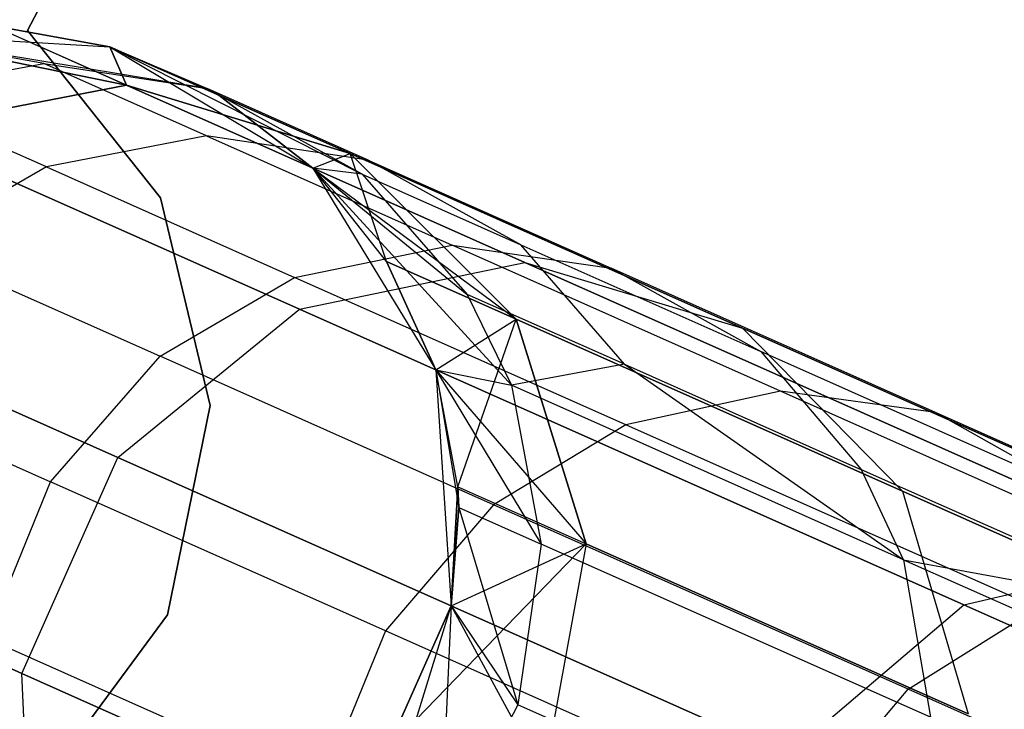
# Model space of a CAD drawing. Extents: x 0.3 to 7.1, y -3.38 to 3.38.
# Tile 108 of 256: x 0.69 to 0.89, y 1.3 to 1.44. Entities that reach past the tile are written whole.
import ezdxf

# ---------------------------------------------------------------- set-up
doc = ezdxf.new("R2010")
doc.units = 0
doc.header["$LTSCALE"] = 2.54
doc.layers.get('0').update_dxf_attribs({"linetype": 'CONTINUOUS'})

# ---------------------------------------------------------------- blocks, each defined once
blk = doc.blocks.new('SINGLES_B_BB_STL')
at = {"color": 0}
for p, q in [((0.81162, 1.6636, 1.7), (0.69427, 1.44108, 1.7)), ((0.69427, 1.44108, 1.9), (0.81162, 1.6636, 1.9)), ((0.69427, 1.44108, 1.9), (0.81162, 1.6636, 1.9)), ((0.81162, 1.6636, 1.7), (0.69427, 1.44108, 1.7)), ((0.71096, 1.43782, 16.96885), (0.68723, 1.44207, 16.96885)), ((0.68723, 1.44207, 16.96885), (0.71096, 1.43782, 39.09119)), ((0.68723, 1.44207, 16.96885), (0.71096, 1.43782, 39.09119)), ((0.68723, 1.44207, 16.96885), (0.7143, 1.43002, 16.55016)), ((0.68723, 1.44207, 16.96885), (0.7143, 1.43002, 16.55016)), ((0.71096, 1.43782, 16.96885), (0.68723, 1.44207, 16.96885)), ((0.7143, 1.43002, 11.71111), (0.68723, 1.44207, 11.29242)), ((0.7143, 1.43002, 11.71111), (0.68723, 1.44207, 11.29242)), ((0.71096, 1.43782, 11.29242), (0.68723, 1.44207, 11.29242)), ((0.68723, 1.44207, 11.29242), (0.71096, 1.43782, 1.7)), ((0.68723, 1.44207, 11.29242), (0.71096, 1.43782, 1.7)), ((0.71096, 1.43782, 11.29242), (0.68723, 1.44207, 11.29242)), ((0.69427, 1.44108, 1.7), (0.69427, 1.44108, 1.9)), ((0.69427, 1.44108, 1.9), (0.72118, 1.40721, 1.9)), ((0.72118, 1.40721, 1.7), (0.69427, 1.44108, 1.7)), ((0.69427, 1.44108, 1.7), (0.69427, 1.44108, 1.9)), ((0.72118, 1.40721, 1.7), (0.69427, 1.44108, 1.7)), ((0.69427, 1.44108, 1.9), (0.72118, 1.40721, 1.9)), ((0.66318, 1.44052, 1.7), (0.71096, 1.43782, 1.7)), ((0.66318, 1.44052, 39.09119), (0.71096, 1.43782, 39.09119)), ((0.66318, 1.44052, 16.96885), (0.7143, 1.43002, 16.55016)), ((0.66318, 1.44052, 16.96885), (0.7143, 1.43002, 16.55016)), ((0.7143, 1.43002, 11.71111), (0.66318, 1.44052, 11.29242)), ((0.7143, 1.43002, 11.71111), (0.66318, 1.44052, 11.29242)), ((0.66318, 1.44052, 11.29242), (0.71096, 1.43782, 1.7)), ((0.66318, 1.44052, 1.7), (0.71096, 1.43782, 1.7)), ((0.66318, 1.44052, 11.29242), (0.71096, 1.43782, 1.7)), ((0.69757, 1.43444, 39.41823), (0.66318, 1.44052, 39.09119)), ((0.69757, 1.43444, 39.41823), (0.66318, 1.44052, 39.09119)), ((0.73067, 1.42935, 39.41445), (0.66318, 1.44052, 39.09119)), ((0.66318, 1.44052, 39.09119), (0.71096, 1.43782, 39.09119)), ((0.73067, 1.42935, 39.41445), (0.66318, 1.44052, 39.09119)), ((0.71096, 1.43782, 1.7), (0.75202, 1.41323, 1.7)), ((0.73299, 1.42802, 16.96885), (0.71096, 1.43782, 39.09119)), ((0.71096, 1.43782, 39.09119), (0.75202, 1.41323, 39.09119)), ((0.73299, 1.42802, 16.96885), (0.71096, 1.43782, 39.09119)), ((0.71096, 1.43782, 16.96885), (0.75962, 1.41616, 16.55685)), ((0.71096, 1.43782, 16.96885), (0.71096, 1.43782, 39.09119)), ((0.71096, 1.43782, 16.96885), (0.71096, 1.43782, 39.09119)), ((0.71096, 1.43782, 16.96885), (0.7143, 1.43002, 16.55016)), ((0.71096, 1.43782, 16.96885), (0.7143, 1.43002, 16.55016)), ((0.71096, 1.43782, 16.96885), (0.75962, 1.41616, 16.55685)), ((0.7143, 1.43002, 11.71111), (0.71096, 1.43782, 11.29242)), ((0.7143, 1.43002, 11.71111), (0.71096, 1.43782, 11.29242)), ((0.75962, 1.41616, 11.70442), (0.71096, 1.43782, 11.29242)), ((0.71096, 1.43782, 11.29242), (0.75202, 1.41323, 1.7)), ((0.75962, 1.41616, 11.70442), (0.71096, 1.43782, 11.29242)), ((0.71096, 1.43782, 1.7), (0.75202, 1.41323, 1.7)), ((0.71096, 1.43782, 1.7), (0.71096, 1.43782, 11.29242)), ((0.71096, 1.43782, 11.29242), (0.75202, 1.41323, 1.7)), ((0.71096, 1.43782, 1.7), (0.71096, 1.43782, 11.29242)), ((0.71096, 1.43782, 39.09119), (0.75202, 1.41323, 39.09119)), ((0.71096, 1.43782, 39.09119), (0.76201, 1.412, 39.41028)), ((0.71096, 1.43782, 39.09119), (0.76201, 1.412, 39.41028)), ((0.71096, 1.43782, 39.09119), (0.73067, 1.42935, 39.41445)), ((0.71096, 1.43782, 39.09119), (0.73067, 1.42935, 39.41445)), ((0.66484, 1.42827, 39.42144), (0.69757, 1.43444, 39.41823)), ((0.66484, 1.42827, 39.42144), (0.69757, 1.43444, 39.41823)), ((0.69757, 1.43444, 39.41823), (0.73067, 1.42935, 39.41445)), ((0.73051, 1.41977, 39.64544), (0.69757, 1.43444, 39.41823)), ((0.69757, 1.43444, 39.41823), (0.73067, 1.42935, 39.41445)), ((0.73051, 1.41977, 39.64544), (0.69757, 1.43444, 39.41823)), ((0.7143, 1.43002, 16.55016), (0.66762, 1.42104, 16.54461)), ((0.7143, 1.43002, 16.55016), (0.66762, 1.42104, 16.54461)), ((0.66762, 1.42104, 11.71666), (0.7143, 1.43002, 11.71111)), ((0.66762, 1.42104, 11.71666), (0.7143, 1.43002, 11.71111)), ((0.75962, 1.41616, 16.55685), (0.7143, 1.43002, 16.55016)), ((0.7143, 1.43002, 16.55016), (0.79497, 1.39411, 16.13981)), ((0.7143, 1.43002, 16.55016), (0.79497, 1.39411, 16.13981)), ((0.75962, 1.41616, 16.55685), (0.7143, 1.43002, 16.55016)), ((0.7143, 1.43002, 11.71111), (0.75962, 1.41616, 11.70442)), ((0.79497, 1.39411, 12.12146), (0.7143, 1.43002, 11.71111)), ((0.79497, 1.39411, 12.12146), (0.7143, 1.43002, 11.71111)), ((0.7143, 1.43002, 11.71111), (0.75962, 1.41616, 11.70442)), ((0.76322, 1.41486, 39.63904), (0.73067, 1.42935, 39.41445)), ((0.76201, 1.412, 39.41028), (0.73067, 1.42935, 39.41445)), ((0.76322, 1.41486, 39.63904), (0.73067, 1.42935, 39.41445)), ((0.76201, 1.412, 39.41028), (0.73067, 1.42935, 39.41445)), ((0.6981, 1.41346, 39.65088), (0.66484, 1.42827, 39.42144)), ((0.6981, 1.41346, 39.65088), (0.66484, 1.42827, 39.42144)), ((0.75202, 1.41323, 16.96885), (0.73299, 1.42802, 16.96885)), ((0.73299, 1.42802, 16.96885), (0.75202, 1.41323, 39.09119)), ((0.73299, 1.42802, 16.96885), (0.75202, 1.41323, 39.09119)), ((0.73299, 1.42802, 16.96885), (0.75962, 1.41616, 16.55685)), ((0.73299, 1.42802, 16.96885), (0.75962, 1.41616, 16.55685)), ((0.75202, 1.41323, 16.96885), (0.73299, 1.42802, 16.96885)), ((0.75962, 1.41616, 11.70442), (0.73299, 1.42802, 11.29242)), ((0.73299, 1.42802, 11.29242), (0.75202, 1.41323, 1.7)), ((0.75202, 1.41323, 11.29242), (0.73299, 1.42802, 11.29242)), ((0.75962, 1.41616, 11.70442), (0.73299, 1.42802, 11.29242)), ((0.73299, 1.42802, 11.29242), (0.75202, 1.41323, 1.7)), ((0.75202, 1.41323, 11.29242), (0.73299, 1.42802, 11.29242)), ((0.66762, 1.42104, 16.54461), (0.74935, 1.38465, 16.12883)), ((0.66762, 1.42104, 16.54461), (0.74935, 1.38465, 16.12883)), ((0.74935, 1.38465, 12.13244), (0.66762, 1.42104, 11.71666)), ((0.74935, 1.38465, 12.13244), (0.66762, 1.42104, 11.71666)), ((0.73051, 1.41977, 39.64544), (0.6981, 1.41346, 39.65088)), ((0.73051, 1.41977, 39.64544), (0.6981, 1.41346, 39.65088)), ((0.76322, 1.41486, 39.63904), (0.73051, 1.41977, 39.64544)), ((0.73051, 1.41977, 39.64544), (0.78026, 1.39763, 39.86895)), ((0.73051, 1.41977, 39.64544), (0.78026, 1.39763, 39.86895)), ((0.76322, 1.41486, 39.63904), (0.73051, 1.41977, 39.64544)), ((0.75202, 1.41323, 16.96885), (0.75962, 1.41616, 16.55685)), ((0.75202, 1.41323, 16.96885), (0.75962, 1.41616, 16.55685)), ((0.75202, 1.41323, 11.29242), (0.75962, 1.41616, 11.70442)), ((0.75202, 1.41323, 11.29242), (0.75962, 1.41616, 11.70442)), ((0.7932, 1.38263, 16.56315), (0.75962, 1.41616, 16.55685)), ((0.75962, 1.41616, 16.55685), (0.839, 1.38082, 16.15306)), ((0.75962, 1.41616, 16.55685), (0.839, 1.38082, 16.15306)), ((0.7932, 1.38263, 16.56315), (0.75962, 1.41616, 16.55685)), ((0.76697, 1.39431, 11.29242), (0.75962, 1.41616, 11.70442)), ((0.75962, 1.41616, 11.70442), (0.7932, 1.38263, 11.69812)), ((0.76697, 1.39431, 11.29242), (0.75962, 1.41616, 11.70442)), ((0.839, 1.38082, 12.10821), (0.75962, 1.41616, 11.70442)), ((0.839, 1.38082, 12.10821), (0.75962, 1.41616, 11.70442)), ((0.75962, 1.41616, 11.70442), (0.7932, 1.38263, 11.69812)), ((0.79415, 1.3977, 39.63196), (0.76322, 1.41486, 39.63904)), ((0.76322, 1.41486, 39.63904), (0.81239, 1.39296, 39.85996)), ((0.76322, 1.41486, 39.63904), (0.81239, 1.39296, 39.85996)), ((0.79415, 1.3977, 39.63196), (0.76322, 1.41486, 39.63904)), ((0.6981, 1.41346, 39.65088), (0.67056, 1.39764, 39.65464)), ((0.6981, 1.41346, 39.65088), (0.67056, 1.39764, 39.65464)), ((0.6981, 1.41346, 39.65088), (0.74833, 1.39109, 39.87658)), ((0.6981, 1.41346, 39.65088), (0.74833, 1.39109, 39.87658)), ((0.75202, 1.41323, 1.7), (0.77695, 1.37237, 1.7)), ((0.76697, 1.39431, 16.96885), (0.75202, 1.41323, 39.09119)), ((0.75202, 1.41323, 39.09119), (0.77695, 1.37237, 39.09119)), ((0.76697, 1.39431, 16.96885), (0.75202, 1.41323, 16.96885)), ((0.75202, 1.41323, 16.96885), (0.75202, 1.41323, 39.09119)), ((0.76697, 1.39431, 16.96885), (0.75202, 1.41323, 39.09119)), ((0.75202, 1.41323, 16.96885), (0.75202, 1.41323, 39.09119)), ((0.75202, 1.41323, 16.96885), (0.7932, 1.38263, 16.56315)), ((0.76697, 1.39431, 16.96885), (0.75202, 1.41323, 16.96885)), ((0.75202, 1.41323, 16.96885), (0.7932, 1.38263, 16.56315)), ((0.76697, 1.39431, 11.29242), (0.75202, 1.41323, 11.29242)), ((0.75202, 1.41323, 11.29242), (0.75202, 1.41323, 1.7)), ((0.75202, 1.41323, 11.29242), (0.75202, 1.41323, 1.7)), ((0.75202, 1.41323, 11.29242), (0.77695, 1.37237, 1.7)), ((0.75202, 1.41323, 1.7), (0.77695, 1.37237, 1.7)), ((0.75202, 1.41323, 11.29242), (0.77695, 1.37237, 1.7)), ((0.76697, 1.39431, 11.29242), (0.75202, 1.41323, 11.29242)), ((0.76201, 1.412, 39.41028), (0.75202, 1.41323, 39.09119)), ((0.75202, 1.41323, 39.09119), (0.77695, 1.37237, 39.09119)), ((0.75202, 1.41323, 39.09119), (0.79223, 1.36925, 39.40501)), ((0.75202, 1.41323, 39.09119), (0.79223, 1.36925, 39.40501)), ((0.75202, 1.41323, 39.09119), (0.78329, 1.38767, 39.40684)), ((0.76201, 1.412, 39.41028), (0.75202, 1.41323, 39.09119)), ((0.75202, 1.41323, 39.09119), (0.78329, 1.38767, 39.40684)), ((0.76201, 1.412, 39.41028), (0.78329, 1.38767, 39.40684)), ((0.76201, 1.412, 39.41028), (0.78329, 1.38767, 39.40684)), ((0.76201, 1.412, 39.41028), (0.79415, 1.3977, 39.63196)), ((0.76201, 1.412, 39.41028), (0.79415, 1.3977, 39.63196)), ((0.72118, 1.40721, 1.9), (0.73127, 1.36515, 1.9)), ((0.73127, 1.36515, 1.7), (0.72118, 1.40721, 1.7)), ((0.72118, 1.40721, 1.7), (0.72118, 1.40721, 1.9)), ((0.72118, 1.40721, 1.7), (0.72118, 1.40721, 1.9)), ((0.73127, 1.36515, 1.7), (0.72118, 1.40721, 1.7)), ((0.72118, 1.40721, 1.9), (0.73127, 1.36515, 1.9)), ((0.67056, 1.39764, 39.65464), (0.72113, 1.37513, 39.88186)), ((0.67056, 1.39764, 39.65464), (0.72113, 1.37513, 39.88186)), ((0.74833, 1.39109, 39.87658), (0.78026, 1.39763, 39.86895)), ((0.74833, 1.39109, 39.87658), (0.78026, 1.39763, 39.86895)), ((0.78026, 1.39763, 39.86895), (0.81239, 1.39296, 39.85996)), ((0.84665, 1.36807, 40.08749), (0.78026, 1.39763, 39.86895)), ((0.78026, 1.39763, 39.86895), (0.81239, 1.39296, 39.85996)), ((0.84665, 1.36807, 40.08749), (0.78026, 1.39763, 39.86895)), ((0.81508, 1.37352, 39.62614), (0.79415, 1.3977, 39.63196)), ((0.79415, 1.3977, 39.63196), (0.84268, 1.37609, 39.85003)), ((0.79415, 1.3977, 39.63196), (0.84268, 1.37609, 39.85003)), ((0.81508, 1.37352, 39.62614), (0.79415, 1.3977, 39.63196)), ((0.74935, 1.38465, 16.12883), (0.79497, 1.39411, 16.13981)), ((0.74935, 1.38465, 16.12883), (0.79497, 1.39411, 16.13981)), ((0.74935, 1.38465, 12.13244), (0.79497, 1.39411, 12.12146)), ((0.74935, 1.38465, 12.13244), (0.79497, 1.39411, 12.12146)), ((0.77695, 1.37237, 16.96885), (0.76697, 1.39431, 16.96885)), ((0.76697, 1.39431, 16.96885), (0.77695, 1.37237, 39.09119)), ((0.76697, 1.39431, 16.96885), (0.77695, 1.37237, 39.09119)), ((0.76697, 1.39431, 16.96885), (0.7932, 1.38263, 16.56315)), ((0.76697, 1.39431, 16.96885), (0.7932, 1.38263, 16.56315)), ((0.77695, 1.37237, 16.96885), (0.76697, 1.39431, 16.96885)), ((0.7932, 1.38263, 11.69812), (0.76697, 1.39431, 11.29242)), ((0.77695, 1.37237, 11.29242), (0.76697, 1.39431, 11.29242)), ((0.7932, 1.38263, 11.69812), (0.76697, 1.39431, 11.29242)), ((0.76697, 1.39431, 11.29242), (0.77695, 1.37237, 1.7)), ((0.76697, 1.39431, 11.29242), (0.77695, 1.37237, 1.7)), ((0.77695, 1.37237, 11.29242), (0.76697, 1.39431, 11.29242)), ((0.79497, 1.39411, 16.13981), (0.92762, 1.33505, 15.74599)), ((0.79497, 1.39411, 16.13981), (0.92762, 1.33505, 15.74599)), ((0.79497, 1.39411, 16.13981), (0.839, 1.38082, 16.15306)), ((0.79497, 1.39411, 16.13981), (0.839, 1.38082, 16.15306)), ((0.79497, 1.39411, 12.12146), (0.839, 1.38082, 12.10821)), ((0.92762, 1.33505, 12.51528), (0.79497, 1.39411, 12.12146)), ((0.92762, 1.33505, 12.51528), (0.79497, 1.39411, 12.12146)), ((0.79497, 1.39411, 12.12146), (0.839, 1.38082, 12.10821)), ((0.81239, 1.39296, 39.85996), (0.84268, 1.37609, 39.85003)), ((0.87802, 1.36374, 40.07597), (0.81239, 1.39296, 39.85996)), ((0.81239, 1.39296, 39.85996), (0.84268, 1.37609, 39.85003)), ((0.87802, 1.36374, 40.07597), (0.81239, 1.39296, 39.85996)), ((0.63026, 1.39128, 16.54148), (0.7126, 1.35463, 16.12262)), ((0.63026, 1.39128, 16.54148), (0.7126, 1.35463, 16.12262)), ((0.7126, 1.35463, 12.13865), (0.63026, 1.39128, 11.71979)), ((0.7126, 1.35463, 12.13865), (0.63026, 1.39128, 11.71979)), ((0.72113, 1.37513, 39.88186), (0.74833, 1.39109, 39.87658)), ((0.72113, 1.37513, 39.88186), (0.74833, 1.39109, 39.87658)), ((0.81538, 1.36124, 40.09725), (0.74833, 1.39109, 39.87658)), ((0.81538, 1.36124, 40.09725), (0.74833, 1.39109, 39.87658)), ((0.78329, 1.38767, 39.40684), (0.79223, 1.36925, 39.40501)), ((0.81508, 1.37352, 39.62614), (0.78329, 1.38767, 39.40684)), ((0.81508, 1.37352, 39.62614), (0.78329, 1.38767, 39.40684)), ((0.78329, 1.38767, 39.40684), (0.79223, 1.36925, 39.40501)), ((0.7126, 1.35463, 16.12262), (0.74935, 1.38465, 16.12883)), ((0.7126, 1.35463, 16.12262), (0.74935, 1.38465, 16.12883)), ((0.7126, 1.35463, 12.13865), (0.74935, 1.38465, 12.13244)), ((0.7126, 1.35463, 12.13865), (0.74935, 1.38465, 12.13244)), ((0.74935, 1.38465, 16.12883), (0.88376, 1.32481, 15.72978)), ((0.74935, 1.38465, 16.12883), (0.88376, 1.32481, 15.72978)), ((0.88376, 1.32481, 12.53148), (0.74935, 1.38465, 12.13244)), ((0.88376, 1.32481, 12.53148), (0.74935, 1.38465, 12.13244)), ((0.77695, 1.37237, 16.96885), (0.7932, 1.38263, 16.56315)), ((0.77695, 1.37237, 16.96885), (0.7932, 1.38263, 16.56315)), ((0.77695, 1.37237, 11.29242), (0.7932, 1.38263, 11.69812)), ((0.77695, 1.37237, 11.29242), (0.7932, 1.38263, 11.69812)), ((0.78139, 1.34867, 11.29242), (0.7932, 1.38263, 11.69812)), ((0.78139, 1.34867, 11.29242), (0.7932, 1.38263, 11.69812)), ((0.7932, 1.38263, 16.56315), (0.87136, 1.34783, 16.16554)), ((0.7932, 1.38263, 16.56315), (0.87136, 1.34783, 16.16554)), ((0.7932, 1.38263, 16.56315), (0.80733, 1.33712, 16.56762)), ((0.7932, 1.38263, 16.56315), (0.80733, 1.33712, 16.56762)), ((0.87136, 1.34783, 12.09573), (0.7932, 1.38263, 11.69812)), ((0.87136, 1.34783, 12.09573), (0.7932, 1.38263, 11.69812)), ((0.80733, 1.33712, 11.69365), (0.7932, 1.38263, 11.69812)), ((0.80733, 1.33712, 11.69365), (0.7932, 1.38263, 11.69812)), ((0.839, 1.38082, 16.15306), (0.96953, 1.3227, 15.76553)), ((0.839, 1.38082, 16.15306), (0.96953, 1.3227, 15.76553)), ((0.839, 1.38082, 16.15306), (0.87136, 1.34783, 16.16554)), ((0.839, 1.38082, 16.15306), (0.87136, 1.34783, 16.16554)), ((0.839, 1.38082, 12.10821), (0.87136, 1.34783, 12.09573)), ((0.96953, 1.3227, 12.49574), (0.839, 1.38082, 12.10821)), ((0.96953, 1.3227, 12.49574), (0.839, 1.38082, 12.10821)), ((0.839, 1.38082, 12.10821), (0.87136, 1.34783, 12.09573)), ((0.69897, 1.34971, 39.8847), (0.72113, 1.37513, 39.88186)), ((0.69897, 1.34971, 39.8847), (0.72113, 1.37513, 39.88186)), ((0.78862, 1.34508, 40.10402), (0.72113, 1.37513, 39.88186)), ((0.78862, 1.34508, 40.10402), (0.72113, 1.37513, 39.88186)), ((0.84268, 1.37609, 39.85003), (0.8631, 1.35214, 39.84186)), ((0.90746, 1.34724, 40.06325), (0.84268, 1.37609, 39.85003)), ((0.84268, 1.37609, 39.85003), (0.8631, 1.35214, 39.84186)), ((0.90746, 1.34724, 40.06325), (0.84268, 1.37609, 39.85003)), ((0.81508, 1.37352, 39.62614), (0.79223, 1.36925, 39.40501)), ((0.81508, 1.37352, 39.62614), (0.79223, 1.36925, 39.40501)), ((0.81508, 1.37352, 39.62614), (0.8631, 1.35214, 39.84186)), ((0.81508, 1.37352, 39.62614), (0.87157, 1.33392, 39.83751)), ((0.81508, 1.37352, 39.62614), (0.87157, 1.33392, 39.83751)), ((0.81508, 1.37352, 39.62614), (0.8631, 1.35214, 39.84186)), ((0.64822, 1.37231, 39.65667), (0.69897, 1.34971, 39.8847)), ((0.64822, 1.37231, 39.65667), (0.69897, 1.34971, 39.8847)), ((0.77695, 1.37237, 1.7), (0.78003, 1.3246, 1.7)), ((0.78139, 1.34867, 16.96885), (0.77695, 1.37237, 39.09119)), ((0.77695, 1.37237, 39.09119), (0.78157, 1.34453, 39.09119)), ((0.78139, 1.34867, 16.96885), (0.77695, 1.37237, 16.96885)), ((0.77695, 1.37237, 16.96885), (0.77695, 1.37237, 39.09119)), ((0.78139, 1.34867, 16.96885), (0.77695, 1.37237, 39.09119)), ((0.77695, 1.37237, 16.96885), (0.77695, 1.37237, 39.09119)), ((0.77695, 1.37237, 16.96885), (0.80733, 1.33712, 16.56762)), ((0.77695, 1.37237, 16.96885), (0.80733, 1.33712, 16.56762)), ((0.78139, 1.34867, 16.96885), (0.77695, 1.37237, 16.96885)), ((0.78139, 1.34867, 11.29242), (0.77695, 1.37237, 11.29242)), ((0.77695, 1.37237, 1.7), (0.78003, 1.3246, 1.7)), ((0.77695, 1.37237, 1.7), (0.77695, 1.37237, 11.29242)), ((0.77695, 1.37237, 11.29242), (0.78003, 1.3246, 1.7)), ((0.78139, 1.34867, 11.29242), (0.77695, 1.37237, 11.29242)), ((0.77695, 1.37237, 11.29242), (0.78003, 1.3246, 1.7)), ((0.77695, 1.37237, 1.7), (0.77695, 1.37237, 11.29242)), ((0.77695, 1.37237, 39.09119), (0.78157, 1.34453, 39.09119)), ((0.77695, 1.37237, 39.09119), (0.79822, 1.33711, 39.40284)), ((0.77695, 1.37237, 39.09119), (0.79822, 1.33711, 39.40284)), ((0.77695, 1.37237, 39.09119), (0.79223, 1.36925, 39.40501)), ((0.77695, 1.37237, 39.09119), (0.79223, 1.36925, 39.40501)), ((0.79223, 1.36925, 39.40501), (0.79822, 1.33711, 39.40284)), ((0.87157, 1.33392, 39.83751), (0.79223, 1.36925, 39.40501)), ((0.79223, 1.36925, 39.40501), (0.79822, 1.33711, 39.40284)), ((0.87157, 1.33392, 39.83751), (0.79223, 1.36925, 39.40501)), ((0.84665, 1.36807, 40.08749), (0.81538, 1.36124, 40.09725)), ((0.84665, 1.36807, 40.08749), (0.81538, 1.36124, 40.09725)), ((0.92917, 1.33132, 40.29934), (0.84665, 1.36807, 40.08749)), ((0.87802, 1.36374, 40.07597), (0.84665, 1.36807, 40.08749)), ((0.92917, 1.33132, 40.29934), (0.84665, 1.36807, 40.08749)), ((0.87802, 1.36374, 40.07597), (0.84665, 1.36807, 40.08749)), ((0.73127, 1.36515, 1.9), (0.72265, 1.32276, 1.9)), ((0.72265, 1.32276, 1.7), (0.73127, 1.36515, 1.7)), ((0.72265, 1.32276, 1.7), (0.73127, 1.36515, 1.7)), ((0.73127, 1.36515, 1.9), (0.72265, 1.32276, 1.9)), ((0.73127, 1.36515, 1.7), (0.73127, 1.36515, 1.9)), ((0.73127, 1.36515, 1.7), (0.73127, 1.36515, 1.9)), ((0.95959, 1.32743, 40.28537), (0.87802, 1.36374, 40.07597)), ((0.90746, 1.34724, 40.06325), (0.87802, 1.36374, 40.07597)), ((0.95959, 1.32743, 40.28537), (0.87802, 1.36374, 40.07597)), ((0.90746, 1.34724, 40.06325), (0.87802, 1.36374, 40.07597)), ((0.81538, 1.36124, 40.09725), (0.78862, 1.34508, 40.10402)), ((0.81538, 1.36124, 40.09725), (0.78862, 1.34508, 40.10402)), ((0.89871, 1.32414, 40.31118), (0.81538, 1.36124, 40.09725)), ((0.89871, 1.32414, 40.31118), (0.81538, 1.36124, 40.09725)), ((0.69313, 1.3109, 16.12262), (0.7126, 1.35463, 16.12262)), ((0.69313, 1.3109, 16.12262), (0.7126, 1.35463, 16.12262)), ((0.69313, 1.3109, 12.13865), (0.7126, 1.35463, 12.13865)), ((0.69313, 1.3109, 12.13865), (0.7126, 1.35463, 12.13865)), ((0.7126, 1.35463, 16.12262), (0.848, 1.29434, 15.72064)), ((0.7126, 1.35463, 16.12262), (0.848, 1.29434, 15.72064)), ((0.848, 1.29434, 12.54063), (0.7126, 1.35463, 12.13865)), ((0.848, 1.29434, 12.54063), (0.7126, 1.35463, 12.13865)), ((0.92718, 1.32361, 40.05279), (0.8631, 1.35214, 39.84186)), ((0.87157, 1.33392, 39.83751), (0.8631, 1.35214, 39.84186)), ((0.92718, 1.32361, 40.05279), (0.8631, 1.35214, 39.84186)), ((0.87157, 1.33392, 39.83751), (0.8631, 1.35214, 39.84186)), ((0.68603, 1.31802, 39.8844), (0.69897, 1.34971, 39.8847)), ((0.68603, 1.31802, 39.8844), (0.69897, 1.34971, 39.8847)), ((0.76671, 1.31955, 40.10767), (0.69897, 1.34971, 39.8847)), ((0.76671, 1.31955, 40.10767), (0.69897, 1.34971, 39.8847)), ((0.61079, 1.34756, 16.54148), (0.69313, 1.3109, 16.12262)), ((0.61079, 1.34756, 16.54148), (0.69313, 1.3109, 16.12262)), ((0.69313, 1.3109, 12.13865), (0.61079, 1.34756, 11.71979)), ((0.69313, 1.3109, 12.13865), (0.61079, 1.34756, 11.71979)), ((0.78003, 1.3246, 16.96885), (0.78139, 1.34867, 16.96885)), ((0.78003, 1.3246, 16.96885), (0.78139, 1.34867, 16.96885)), ((0.78003, 1.3246, 11.29242), (0.78139, 1.34867, 11.29242)), ((0.78139, 1.34867, 11.29242), (0.78003, 1.3246, 1.7)), ((0.78139, 1.34867, 11.29242), (0.78003, 1.3246, 1.7)), ((0.78003, 1.3246, 11.29242), (0.78139, 1.34867, 11.29242)), ((0.78139, 1.34867, 16.96885), (0.78157, 1.34453, 39.09119)), ((0.78139, 1.34867, 16.96885), (0.78157, 1.34453, 39.09119)), ((0.78139, 1.34867, 16.96885), (0.80733, 1.33712, 16.56762)), ((0.78139, 1.34867, 16.96885), (0.80733, 1.33712, 16.56762)), ((0.78139, 1.34867, 11.29242), (0.80733, 1.33712, 11.69365)), ((0.78139, 1.34867, 11.29242), (0.80733, 1.33712, 11.69365)), ((0.87136, 1.34783, 16.16554), (0.99989, 1.2906, 15.78394)), ((0.87136, 1.34783, 16.16554), (0.99989, 1.2906, 15.78394)), ((0.87136, 1.34783, 16.16554), (0.88463, 1.30271, 16.17439)), ((0.87136, 1.34783, 16.16554), (0.88463, 1.30271, 16.17439)), ((0.87136, 1.34783, 12.09573), (0.88463, 1.30271, 12.08688)), ((0.99989, 1.2906, 12.47733), (0.87136, 1.34783, 12.09573)), ((0.99989, 1.2906, 12.47733), (0.87136, 1.34783, 12.09573)), ((0.87136, 1.34783, 12.09573), (0.88463, 1.30271, 12.08688)), ((0.78862, 1.34508, 40.10402), (0.76671, 1.31955, 40.10767)), ((0.78862, 1.34508, 40.10402), (0.76671, 1.31955, 40.10767)), ((0.87252, 1.30773, 40.31938), (0.78862, 1.34508, 40.10402)), ((0.87252, 1.30773, 40.31938), (0.78862, 1.34508, 40.10402)), ((0.78003, 1.3246, 16.96885), (0.78157, 1.34453, 39.09119)), ((0.78157, 1.34453, 39.09119), (0.78003, 1.3246, 39.09119)), ((0.78003, 1.3246, 16.96885), (0.78157, 1.34453, 39.09119)), ((0.78157, 1.34453, 39.09119), (0.78003, 1.3246, 39.09119)), ((0.78157, 1.34453, 39.09119), (0.79351, 1.30458, 39.4018)), ((0.78157, 1.34453, 39.09119), (0.79351, 1.30458, 39.4018)), ((0.78157, 1.34453, 39.09119), (0.79822, 1.33711, 39.40284)), ((0.78157, 1.34453, 39.09119), (0.79822, 1.33711, 39.40284)), ((0.80733, 1.33712, 11.69365), (0.77295, 1.30156, 11.29242)), ((0.80733, 1.33712, 11.69365), (0.77295, 1.30156, 11.29242)), ((0.78003, 1.3246, 16.96885), (0.80733, 1.33712, 16.56762)), ((0.78003, 1.3246, 16.96885), (0.80733, 1.33712, 16.56762)), ((0.78003, 1.3246, 11.29242), (0.80733, 1.33712, 11.69365)), ((0.78003, 1.3246, 11.29242), (0.80733, 1.33712, 11.69365)), ((0.79822, 1.33711, 39.40284), (0.79351, 1.30458, 39.4018)), ((0.79822, 1.33711, 39.40284), (0.79351, 1.30458, 39.4018)), ((0.87701, 1.30203, 39.83235), (0.79822, 1.33711, 39.40284)), ((0.87701, 1.30203, 39.83235), (0.79822, 1.33711, 39.40284)), ((0.80733, 1.33712, 16.56762), (0.79879, 1.29006, 16.56923)), ((0.80733, 1.33712, 16.56762), (0.79879, 1.29006, 16.56923)), ((0.80733, 1.33712, 11.69365), (0.79879, 1.29006, 11.69203)), ((0.80733, 1.33712, 11.69365), (0.79879, 1.29006, 11.69203)), ((0.80733, 1.33712, 16.56762), (0.88463, 1.30271, 16.17439)), ((0.80733, 1.33712, 16.56762), (0.88463, 1.30271, 16.17439)), ((0.88463, 1.30271, 12.08688), (0.80733, 1.33712, 11.69365)), ((0.88463, 1.30271, 12.08688), (0.80733, 1.33712, 11.69365)), ((0.87157, 1.33392, 39.83751), (0.87701, 1.30203, 39.83235)), ((0.87157, 1.33392, 39.83751), (0.87701, 1.30203, 39.83235)), ((0.87157, 1.33392, 39.83751), (1.01447, 1.2703, 40.25049)), ((0.87157, 1.33392, 39.83751), (1.01447, 1.2703, 40.25049)), ((0.87157, 1.33392, 39.83751), (0.92718, 1.32361, 40.05279)), ((0.87157, 1.33392, 39.83751), (0.92718, 1.32361, 40.05279)), ((0.88376, 1.32481, 15.72978), (0.92762, 1.33505, 15.74599)), ((0.88376, 1.32481, 15.72978), (0.92762, 1.33505, 15.74599)), ((0.88376, 1.32481, 12.53148), (0.92762, 1.33505, 12.51528)), ((0.88376, 1.32481, 12.53148), (0.92762, 1.33505, 12.51528)), ((0.78003, 1.3246, 1.7), (0.76056, 1.28088, 1.7)), ((0.76056, 1.28088, 16.96885), (0.78003, 1.3246, 39.09119)), ((0.78003, 1.3246, 39.09119), (0.76056, 1.28088, 39.09119)), ((0.76056, 1.28088, 16.96885), (0.78003, 1.3246, 39.09119)), ((0.78003, 1.3246, 11.29242), (0.76056, 1.28088, 1.7)), ((0.78003, 1.3246, 1.7), (0.76056, 1.28088, 1.7)), ((0.78003, 1.3246, 11.29242), (0.76056, 1.28088, 1.7)), ((0.78003, 1.3246, 39.09119), (0.76056, 1.28088, 39.09119)), ((0.77295, 1.30156, 16.96885), (0.78003, 1.3246, 39.09119)), ((0.77295, 1.30156, 16.96885), (0.78003, 1.3246, 39.09119)), ((0.77295, 1.30156, 16.96885), (0.78003, 1.3246, 16.96885)), ((0.77295, 1.30156, 16.96885), (0.78003, 1.3246, 16.96885)), ((0.77295, 1.30156, 11.29242), (0.78003, 1.3246, 11.29242)), ((0.77295, 1.30156, 11.29242), (0.78003, 1.3246, 11.29242)), ((0.78003, 1.3246, 39.09119), (0.77776, 1.27425, 39.40204)), ((0.78003, 1.3246, 39.09119), (0.77776, 1.27425, 39.40204)), ((0.78003, 1.3246, 16.96885), (0.78003, 1.3246, 39.09119)), ((0.78003, 1.3246, 16.96885), (0.78003, 1.3246, 39.09119)), ((0.78003, 1.3246, 16.96885), (0.79879, 1.29006, 16.56923)), ((0.78003, 1.3246, 16.96885), (0.79879, 1.29006, 16.56923)), ((0.78003, 1.3246, 11.29242), (0.78003, 1.3246, 1.7)), ((0.78003, 1.3246, 11.29242), (0.78003, 1.3246, 1.7)), ((0.78003, 1.3246, 39.09119), (0.79351, 1.30458, 39.4018)), ((0.78003, 1.3246, 39.09119), (0.79351, 1.30458, 39.4018)), ((0.848, 1.29434, 15.72064), (0.88376, 1.32481, 15.72978)), ((0.848, 1.29434, 15.72064), (0.88376, 1.32481, 15.72978)), ((0.848, 1.29434, 12.54063), (0.88376, 1.32481, 12.53148)), ((0.848, 1.29434, 12.54063), (0.88376, 1.32481, 12.53148)), ((0.87252, 1.30773, 40.31938), (0.89871, 1.32414, 40.31118)), ((0.87252, 1.30773, 40.31938), (0.89871, 1.32414, 40.31118)), ((0.88376, 1.32481, 15.72978), (1.06817, 1.24271, 15.35544)), ((0.88376, 1.32481, 15.72978), (1.06817, 1.24271, 15.35544)), ((1.06817, 1.24271, 12.90583), (0.88376, 1.32481, 12.53148)), ((1.06817, 1.24271, 12.90583), (0.88376, 1.32481, 12.53148)), ((0.72265, 1.32276, 1.9), (0.69694, 1.28797, 1.9)), ((0.69694, 1.28797, 1.7), (0.72265, 1.32276, 1.7)), ((0.69694, 1.28797, 1.7), (0.72265, 1.32276, 1.7)), ((0.72265, 1.32276, 1.9), (0.69694, 1.28797, 1.9)), ((0.72265, 1.32276, 1.7), (0.72265, 1.32276, 1.9)), ((0.72265, 1.32276, 1.7), (0.72265, 1.32276, 1.9)), ((0.76671, 1.31955, 40.10767), (0.75374, 1.28787, 40.10727)), ((0.76671, 1.31955, 40.10767), (0.75374, 1.28787, 40.10727)), ((0.8509, 1.28207, 40.32381), (0.76671, 1.31955, 40.10767)), ((0.8509, 1.28207, 40.32381), (0.76671, 1.31955, 40.10767)), ((0.75374, 1.28787, 40.10727), (0.68603, 1.31802, 39.8844)), ((0.75374, 1.28787, 40.10727), (0.68603, 1.31802, 39.8844)), ((0.69541, 1.2635, 16.12883), (0.69313, 1.3109, 16.12262)), ((0.69313, 1.3109, 16.12262), (0.82853, 1.25062, 15.72064)), ((0.69313, 1.3109, 16.12262), (0.82853, 1.25062, 15.72064)), ((0.69541, 1.2635, 16.12883), (0.69313, 1.3109, 16.12262)), ((0.69541, 1.2635, 12.13244), (0.69313, 1.3109, 12.13865)), ((0.82853, 1.25062, 12.54063), (0.69313, 1.3109, 12.13865)), ((0.69541, 1.2635, 12.13244), (0.69313, 1.3109, 12.13865)), ((0.82853, 1.25062, 12.54063), (0.69313, 1.3109, 12.13865)), ((0.8509, 1.28207, 40.32381), (0.87252, 1.30773, 40.31938)), ((0.8509, 1.28207, 40.32381), (0.87252, 1.30773, 40.31938)), ((0.97214, 1.26337, 40.52649), (0.87252, 1.30773, 40.31938)), ((0.97214, 1.26337, 40.52649), (0.87252, 1.30773, 40.31938)), ((0.79351, 1.30458, 39.4018), (0.77776, 1.27425, 39.40204)), ((0.79351, 1.30458, 39.4018), (0.77776, 1.27425, 39.40204)), ((0.87203, 1.26962, 39.82986), (0.79351, 1.30458, 39.4018)), ((0.87203, 1.26962, 39.82986), (0.79351, 1.30458, 39.4018))]:
    blk.add_line(p, q, dxfattribs=at)

msp = doc.modelspace()

# ---------------------------------------------------------------- block references
at = {"color": 0}
msp.add_blockref('SINGLES_B_BB_STL', (0, 0), dxfattribs=at)

doc.saveas('drawing.dxf')
